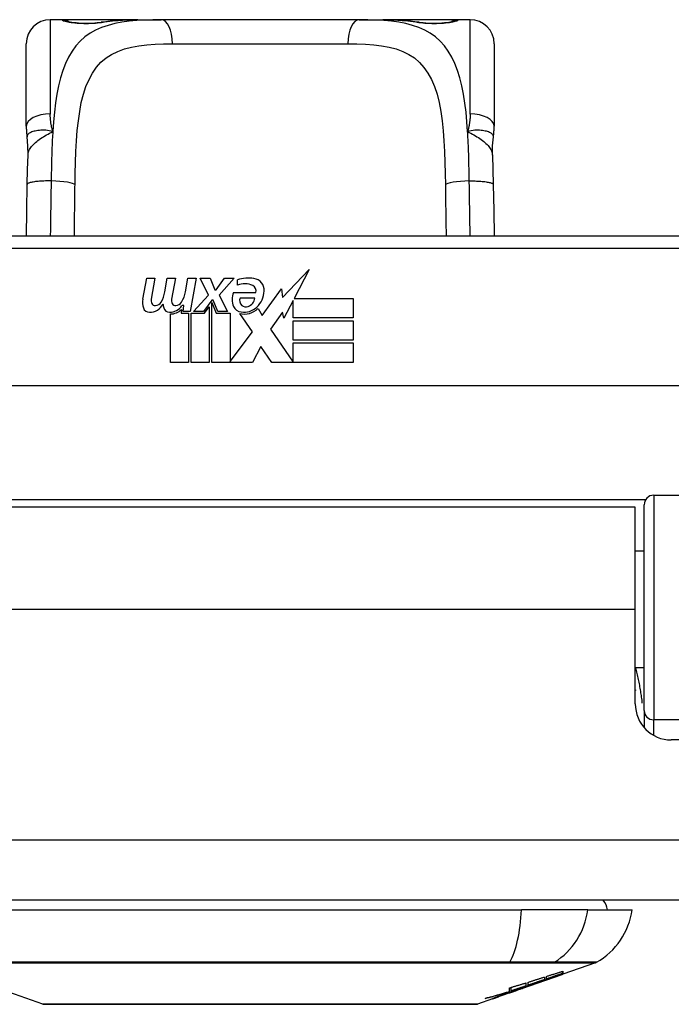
# Model space of a CAD drawing. Header units: inches. Extents: x 12 to 399, y 35 to 190.
# Tile 38 of 256: x 91.32 to 92.39, y 35.42 to 37.04. Entities that reach past the tile are written whole.
import ezdxf

# ---------------------------------------------------------------- set-up
doc = ezdxf.new("R2010")
doc.units = ezdxf.units.IN
doc.header["$MEASUREMENT"] = 0
doc.layers.add('Visible Edges(ANSI)', color=7, linetype='Continuous', lineweight=25)
doc.layers.add('Visible Tangent Edges(ANSI)', color=7, linetype='Continuous', lineweight=25)

msp = doc.modelspace()

# ---------------------------------------------------------------- linework, layer by layer
at = {"layer": 'Visible Edges(ANSI)'}
for p, q in [((91.3865, 37.0355), (91.3668, 37.0355)), ((91.5103, 37.0355), (91.3865, 37.0355)), ((91.5103, 37.0355), (91.5487, 37.0355)), ((91.8739, 37.0355), (91.5487, 37.0355)), ((91.8739, 37.0355), (91.9123, 37.0355)), ((92.0361, 37.0355), (91.9123, 37.0355)), ((92.0558, 37.0355), (92.0361, 37.0355)), ((91.3275, 36.8607), (91.3275, 36.9961)), ((92.0952, 36.9961), (92.0952, 36.8607)), ((92.4593, 36.6801), (90.9633, 36.6801)), ((91.748, 36.5796), (91.7919, 36.6258)), ((91.7919, 36.6258), (91.767, 36.5781)), ((91.5187, 36.5771), (91.5253, 36.6114)), ((91.5253, 36.6114), (91.5385, 36.6114)), ((91.5385, 36.6114), (91.5324, 36.5769)), ((91.555, 36.5889), (91.5589, 36.6114)), ((91.5589, 36.6114), (91.5721, 36.6114)), ((91.5721, 36.6114), (91.566, 36.5769)), ((91.5889, 36.5889), (91.5928, 36.6114)), ((91.5928, 36.6114), (91.606, 36.6114)), ((91.606, 36.6114), (91.5964, 36.5568)), ((91.6129, 36.6114), (91.6291, 36.6114)), ((91.6264, 36.5833), (91.6129, 36.6114)), ((91.6291, 36.6114), (91.6366, 36.5919)), ((91.639, 36.5919), (91.6525, 36.6114)), ((91.6687, 36.6114), (91.6441, 36.5835)), ((91.6525, 36.6114), (91.6687, 36.6114)), ((91.6741, 36.5997), (91.6741, 36.6087)), ((91.6021, 36.5568), (91.6264, 36.5833)), ((91.6366, 36.5919), (91.639, 36.5919)), ((91.6441, 36.5835), (91.6579, 36.5568)), ((91.6675, 36.5877), (91.7041, 36.5877)), ((91.7146, 36.5498), (91.746, 36.5938)), ((91.746, 36.5938), (91.748, 36.5796)), ((91.5859, 36.5664), (91.583, 36.5664)), ((91.585, 36.5568), (91.5859, 36.5664)), ((91.6318, 36.5752), (91.6185, 36.5568)), ((91.6201, 36.554), (91.6276, 36.5643)), ((91.6276, 36.5643), (91.6276, 36.4731)), ((91.6339, 36.5752), (91.6318, 36.5752)), ((91.6318, 36.5716), (91.6393, 36.554)), ((91.6318, 36.4731), (91.6318, 36.5716)), ((91.6417, 36.5568), (91.6339, 36.5752)), ((91.7026, 36.5787), (91.6786, 36.5787)), ((91.7653, 36.5748), (91.75, 36.5454)), ((91.7653, 36.546), (91.7653, 36.5748)), ((91.767, 36.5781), (91.864, 36.5781)), ((91.864, 36.5781), (91.864, 36.546)), ((91.564, 36.4731), (91.564, 36.5526)), ((91.582, 36.5601), (91.5814, 36.554)), ((91.5814, 36.554), (91.5937, 36.554)), ((91.5964, 36.5568), (91.585, 36.5568)), ((91.5937, 36.554), (91.5937, 36.4731)), ((91.5979, 36.554), (91.6201, 36.554)), ((91.5979, 36.4731), (91.5979, 36.554)), ((91.6185, 36.5568), (91.6021, 36.5568)), ((91.6393, 36.554), (91.6618, 36.554)), ((91.6579, 36.5568), (91.6417, 36.5568)), ((91.6618, 36.554), (91.6618, 36.4744)), ((91.6984, 36.5234), (91.6777, 36.5532)), ((91.7077, 36.5613), (91.7146, 36.5498)), ((91.7481, 36.5555), (91.7284, 36.5274)), ((91.75, 36.5454), (91.7481, 36.5555)), ((91.864, 36.546), (91.7653, 36.546)), ((91.7653, 36.5415), (91.864, 36.5415)), ((91.7653, 36.5094), (91.7653, 36.5415)), ((91.864, 36.5415), (91.864, 36.5094)), ((91.6618, 36.4744), (91.6984, 36.5234)), ((91.7284, 36.5274), (91.7653, 36.4737)), ((91.864, 36.5094), (91.7653, 36.5094)), ((91.7653, 36.5052), (91.864, 36.5052)), ((91.7653, 36.4737), (91.7653, 36.5052)), ((91.864, 36.5052), (91.864, 36.4731)), ((91.7126, 36.4992), (91.6987, 36.4731)), ((91.7302, 36.4731), (91.7126, 36.4992)), ((91.5937, 36.4731), (91.564, 36.4731)), ((91.6276, 36.4731), (91.5979, 36.4731)), ((91.6987, 36.4731), (91.6318, 36.4731)), ((91.864, 36.4731), (91.7302, 36.4731)), ((92.8682, 36.4344), (90.5544, 36.4344)), ((92.357, 36.2551), (92.9466, 36.2551)), ((92.3268, 36.2356), (91.0958, 36.2356)), ((92.3268, 36.0676), (92.3268, 36.2356)), ((92.3412, 35.9017), (92.3412, 36.2394)), ((92.3412, 36.1631), (92.3268, 36.1631)), ((92.3268, 35.9126), (92.3268, 36.0676)), ((92.3412, 35.9721), (92.3268, 35.9721)), ((92.3412, 35.9017), (92.3412, 35.874)), ((92.9333, 35.8536), (92.3859, 35.8536)), ((95.8623, 35.5906), (54.2573, 35.5906)), ((91.2826, 35.5748), (92.14, 35.5748)), ((92.2488, 35.5748), (92.14, 35.5748)), ((92.2488, 35.5748), (92.3216, 35.5748)), ((92.2617, 35.4879), (92.2078, 35.4691)), ((92.1404, 35.4455), (92.2068, 35.4687)), ((92.1811, 35.4613), (92.1811, 35.4655)), ((92.2078, 35.4692), (92.2068, 35.4688)), ((92.2068, 35.4687), (92.2068, 35.4689)), ((92.2073, 35.4703), (92.2073, 35.4739)), ((92.2078, 35.4741), (92.2078, 35.4697)), ((92.2078, 35.4693), (92.2078, 35.4691)), ((92.1476, 35.4494), (92.1392, 35.4465)), ((92.1471, 35.4548), (92.1471, 35.4498)), ((92.1508, 35.4511), (92.1508, 35.456)), ((92.1659, 35.4547), (92.1659, 35.4552)), ((92.1776, 35.4644), (92.1776, 35.4601)), ((92.1861, 35.4619), (92.1861, 35.4626)), ((91.3545, 35.4202), (91.2763, 35.4476)), ((92.1404, 35.4455), (92.0991, 35.431)), ((92.1123, 35.4361), (92.1123, 35.4364)), ((92.1123, 35.4357), (92.1123, 35.4361)), ((92.1191, 35.4397), (92.1191, 35.4405)), ((92.1198, 35.4387), (92.1198, 35.4389)), ((92.1198, 35.4387), (92.1198, 35.4383)), ((92.1203, 35.4409), (92.1203, 35.4466)), ((92.1231, 35.4417), (92.1231, 35.4475)), ((92.1318, 35.4426), (92.1318, 35.4429)), ((92.1388, 35.445), (92.1388, 35.4451)), ((92.1392, 35.4465), (92.1392, 35.4468)), ((92.1418, 35.4461), (92.1418, 35.4465)), ((92.1439, 35.4473), (92.1439, 35.448)), ((92.0926, 35.4287), (92.0681, 35.4202)), ((92.0926, 35.4287), (92.0926, 35.4288)), ((92.1023, 35.4322), (92.0948, 35.4296)), ((92.0948, 35.4296), (92.0948, 35.4301)), ((92.1004, 35.4316), (92.1004, 35.4322))]:
    msp.add_line(p, q, dxfattribs=at)
at = {"layer": 'Visible Edges(ANSI)', "flags": 128}
for points in [[(91.3944, 37.0329), (91.3951, 37.0328), (91.3967, 37.0324), (91.402, 37.0314), (91.4091, 37.0306), (91.4175, 37.0299), (91.4266, 37.0298), (91.4355, 37.03), (91.4438, 37.0307), (91.4506, 37.0316)], [(91.4506, 37.0316), (91.4649, 37.0334), (91.4796, 37.0346), (91.4948, 37.0353), (91.5103, 37.0355)], [(91.9123, 37.0355), (91.9278, 37.0353), (91.943, 37.0346), (91.9577, 37.0334), (91.972, 37.0316)], [(91.972, 37.0316), (91.9789, 37.0307), (91.9872, 37.03), (91.9961, 37.0298), (92.0051, 37.0299), (92.0135, 37.0306), (92.0207, 37.0314), (92.0259, 37.0324), (92.0275, 37.0328), (92.0282, 37.0329)], [(91.3275, 36.8607), (91.3275, 36.86), (91.3275, 36.8593), (91.3275, 36.8586), (91.3275, 36.8579), (91.3275, 36.8572), (91.3275, 36.8565), (91.3276, 36.8557), (91.3276, 36.855), (91.3276, 36.8543), (91.3277, 36.8536), (91.3277, 36.8529), (91.3278, 36.8522), (91.3278, 36.8514), (91.3279, 36.8507), (91.3279, 36.85), (91.328, 36.8493), (91.3281, 36.8486), (91.3282, 36.8478), (91.3282, 36.8471), (91.3283, 36.8464), (91.3284, 36.8457), (91.3285, 36.845), (91.3286, 36.8442), (91.3287, 36.8435)], [(92.0939, 36.8435), (92.094, 36.8442), (92.0941, 36.845), (92.0942, 36.8457), (92.0943, 36.8464), (92.0944, 36.8471), (92.0945, 36.8478), (92.0946, 36.8486), (92.0946, 36.8493), (92.0947, 36.85), (92.0948, 36.8507), (92.0948, 36.8514), (92.0949, 36.8522), (92.0949, 36.8529), (92.095, 36.8536), (92.095, 36.8543), (92.095, 36.855), (92.0951, 36.8557), (92.0951, 36.8565), (92.0951, 36.8572), (92.0951, 36.8579), (92.0952, 36.8586), (92.0952, 36.8593), (92.0952, 36.86), (92.0952, 36.8607)], [(91.3303, 36.8132), (91.3302, 36.8284), (91.3287, 36.8435)], [(92.0924, 36.8132), (92.0924, 36.8284), (92.0939, 36.8435)], [(91.3289, 36.7651), (91.3294, 36.7894), (91.3303, 36.8132)], [(92.0924, 36.8132), (92.0932, 36.7894), (92.0937, 36.7651)], [(91.3276, 36.6801), (91.3282, 36.7223), (91.3289, 36.7651)], [(92.0937, 36.7651), (92.0944, 36.7223), (92.095, 36.6801)], [(92.3268, 35.9359), (92.3268, 35.9358), (92.3269, 35.9358), (92.3269, 35.9357), (92.3269, 35.9357), (92.3269, 35.9356), (92.3269, 35.9355), (92.327, 35.9355), (92.327, 35.9354), (92.327, 35.9354), (92.327, 35.9353), (92.3271, 35.9353), (92.3271, 35.9352), (92.3271, 35.9352), (92.3271, 35.9351), (92.3271, 35.9351), (92.3272, 35.935), (92.3272, 35.9349), (92.3272, 35.9349), (92.3272, 35.9348), (92.3273, 35.9348), (92.3273, 35.9347), (92.3273, 35.9347), (92.3273, 35.9346), (92.3273, 35.9346)], [(92.1626, 35.454), (92.1643, 35.4546), (92.1661, 35.4553), (92.1678, 35.4559), (92.1696, 35.4566), (92.1714, 35.4572), (92.1731, 35.4579), (92.1749, 35.4585), (92.1767, 35.4592), (92.1786, 35.4598), (92.1804, 35.4605), (92.1822, 35.4612), (92.1841, 35.4618), (92.186, 35.4625), (92.1878, 35.4632), (92.1897, 35.4639), (92.1916, 35.4646), (92.1935, 35.4653), (92.1955, 35.466), (92.1974, 35.4667), (92.1994, 35.4674), (92.2013, 35.4681), (92.2033, 35.4688), (92.2053, 35.4696), (92.2073, 35.4703)], [(92.2068, 35.4687), (92.2051, 35.4681), (92.2034, 35.4675), (92.2018, 35.467), (92.2001, 35.4664), (92.1984, 35.4658), (92.1967, 35.4652), (92.195, 35.4646), (92.1933, 35.464), (92.1916, 35.4634), (92.1899, 35.4628), (92.1882, 35.4622), (92.1865, 35.4617), (92.1848, 35.4611), (92.183, 35.4605), (92.1813, 35.4599), (92.1796, 35.4593), (92.1779, 35.4587), (92.1762, 35.4581), (92.1745, 35.4575), (92.1728, 35.457), (92.1711, 35.4564), (92.1694, 35.4558), (92.1677, 35.4552), (92.1659, 35.4547)], [(92.1811, 35.4655), (92.1822, 35.4659), (92.1833, 35.4662), (92.1844, 35.4666), (92.1855, 35.4669), (92.1866, 35.4673), (92.1878, 35.4677), (92.1889, 35.468), (92.19, 35.4684), (92.1911, 35.4687), (92.1922, 35.4691), (92.1933, 35.4694), (92.1945, 35.4698), (92.1956, 35.4702), (92.1967, 35.4705), (92.1978, 35.4709), (92.1989, 35.4712), (92.2, 35.4716), (92.2011, 35.472), (92.2023, 35.4723), (92.2034, 35.4727), (92.2045, 35.473), (92.2056, 35.4734), (92.2067, 35.4737), (92.2078, 35.4741)], [(92.2073, 35.4703), (92.2062, 35.4699), (92.2051, 35.4696), (92.204, 35.4692), (92.2029, 35.4688), (92.2019, 35.4684), (92.2008, 35.4681), (92.1997, 35.4677), (92.1986, 35.4673), (92.1975, 35.4669), (92.1964, 35.4666), (92.1953, 35.4662), (92.1942, 35.4658), (92.1931, 35.4654), (92.192, 35.4651), (92.1909, 35.4647), (92.1898, 35.4643), (92.1887, 35.4639), (92.1876, 35.4636), (92.1865, 35.4632), (92.1854, 35.4628), (92.1844, 35.4625), (92.1833, 35.4621), (92.1822, 35.4617), (92.1811, 35.4613)], [(92.2078, 35.4697), (92.207, 35.4694), (92.2061, 35.4691), (92.2052, 35.4688), (92.2043, 35.4684), (92.2035, 35.4681), (92.2026, 35.4678), (92.2017, 35.4675), (92.2008, 35.4672), (92.1999, 35.4668), (92.199, 35.4665), (92.1981, 35.4662), (92.1971, 35.4658), (92.1962, 35.4655), (92.1953, 35.4652), (92.1944, 35.4648), (92.1935, 35.4645), (92.1925, 35.4642), (92.1916, 35.4638), (92.1907, 35.4635), (92.1898, 35.4632), (92.1888, 35.4628), (92.1879, 35.4625), (92.187, 35.4622), (92.1861, 35.4619)], [(92.1861, 35.4619), (92.187, 35.4622), (92.1879, 35.4625), (92.1888, 35.4628), (92.1897, 35.4631), (92.1906, 35.4634), (92.1915, 35.4637), (92.1924, 35.464), (92.1933, 35.4643), (92.1942, 35.4646), (92.1951, 35.4649), (92.196, 35.4652), (92.197, 35.4655), (92.1979, 35.4659), (92.1988, 35.4662), (92.1997, 35.4665), (92.2006, 35.4668), (92.2015, 35.4671), (92.2024, 35.4674), (92.2033, 35.4677), (92.2042, 35.468), (92.2051, 35.4683), (92.206, 35.4686), (92.2069, 35.469), (92.2078, 35.4693)], [(92.1203, 35.4466), (92.1214, 35.447), (92.1226, 35.4473), (92.1237, 35.4476), (92.1248, 35.448), (92.1259, 35.4483), (92.127, 35.4487), (92.1281, 35.449), (92.1292, 35.4493), (92.1304, 35.4497), (92.1315, 35.45), (92.1326, 35.4504), (92.1337, 35.4507), (92.1348, 35.451), (92.1359, 35.4514), (92.1371, 35.4517), (92.1382, 35.4521), (92.1393, 35.4524), (92.1404, 35.4528), (92.1415, 35.4531), (92.1426, 35.4535), (92.1437, 35.4538), (92.1449, 35.4541), (92.146, 35.4545), (92.1471, 35.4548)], [(92.1471, 35.4498), (92.1461, 35.4495), (92.1451, 35.4491), (92.1441, 35.4488), (92.1431, 35.4485), (92.1421, 35.4481), (92.1411, 35.4478), (92.1401, 35.4475), (92.1391, 35.4471), (92.1381, 35.4468), (92.1371, 35.4464), (92.1361, 35.4461), (92.1351, 35.4458), (92.1341, 35.4454), (92.1331, 35.4451), (92.1321, 35.4448), (92.1311, 35.4444), (92.1301, 35.4441), (92.1291, 35.4438), (92.1281, 35.4434), (92.1271, 35.4431), (92.1261, 35.4427), (92.1251, 35.4424), (92.1241, 35.4421), (92.1231, 35.4417)], [(92.1231, 35.4417), (92.1241, 35.4421), (92.1251, 35.4424), (92.1261, 35.4427), (92.1272, 35.443), (92.1282, 35.4433), (92.1292, 35.4436), (92.1302, 35.444), (92.1313, 35.4443), (92.1323, 35.4446), (92.1333, 35.4449), (92.1343, 35.4452), (92.1353, 35.4456), (92.1364, 35.4459), (92.1374, 35.4462), (92.1384, 35.4465), (92.1394, 35.4468), (92.1404, 35.4472), (92.1415, 35.4475), (92.1425, 35.4478), (92.1435, 35.4481), (92.1445, 35.4485), (92.1455, 35.4488), (92.1466, 35.4491), (92.1476, 35.4494)], [(92.1392, 35.4465), (92.1402, 35.4468), (92.1411, 35.4471), (92.1421, 35.4474), (92.1431, 35.4478), (92.1441, 35.4481), (92.145, 35.4484), (92.146, 35.4487), (92.147, 35.449), (92.148, 35.4493), (92.149, 35.4496), (92.1499, 35.4499), (92.1509, 35.4502), (92.1519, 35.4505), (92.1529, 35.4509), (92.1538, 35.4512), (92.1548, 35.4515), (92.1558, 35.4518), (92.1567, 35.4521), (92.1577, 35.4524), (92.1587, 35.4527), (92.1597, 35.4531), (92.1606, 35.4534), (92.1616, 35.4537), (92.1626, 35.454)], [(92.1659, 35.4547), (92.1649, 35.4543), (92.1639, 35.4539), (92.1629, 35.4536), (92.1619, 35.4532), (92.1608, 35.4528), (92.1598, 35.4524), (92.1588, 35.4521), (92.1577, 35.4517), (92.1567, 35.4513), (92.1557, 35.451), (92.1546, 35.4506), (92.1536, 35.4502), (92.1525, 35.4498), (92.1515, 35.4495), (92.1504, 35.4491), (92.1494, 35.4487), (92.1484, 35.4484), (92.1473, 35.448), (92.1463, 35.4476), (92.1452, 35.4472), (92.1442, 35.4469), (92.1432, 35.4465), (92.1421, 35.4461), (92.1411, 35.4458)], [(92.1508, 35.456), (92.1519, 35.4563), (92.1531, 35.4567), (92.1542, 35.457), (92.1553, 35.4574), (92.1564, 35.4577), (92.1575, 35.4581), (92.1586, 35.4584), (92.1597, 35.4588), (92.1609, 35.4591), (92.162, 35.4595), (92.1631, 35.4598), (92.1642, 35.4602), (92.1653, 35.4605), (92.1664, 35.4609), (92.1676, 35.4612), (92.1687, 35.4616), (92.1698, 35.4619), (92.1709, 35.4623), (92.172, 35.4626), (92.1731, 35.463), (92.1742, 35.4633), (92.1753, 35.4637), (92.1765, 35.4641), (92.1776, 35.4644)], [(92.1776, 35.4601), (92.1765, 35.4598), (92.1753, 35.4594), (92.1742, 35.459), (92.1731, 35.4586), (92.172, 35.4583), (92.1709, 35.4579), (92.1698, 35.4575), (92.1687, 35.4571), (92.1676, 35.4567), (92.1664, 35.4564), (92.1653, 35.456), (92.1642, 35.4556), (92.1631, 35.4552), (92.162, 35.4549), (92.1609, 35.4545), (92.1597, 35.4541), (92.1586, 35.4537), (92.1575, 35.4533), (92.1564, 35.453), (92.1553, 35.4526), (92.1542, 35.4522), (92.1531, 35.4518), (92.1519, 35.4515), (92.1508, 35.4511)], [(92.0806, 35.4293), (92.0822, 35.4297), (92.0839, 35.4302), (92.0856, 35.4307), (92.0872, 35.4311), (92.0889, 35.4316), (92.0905, 35.4321), (92.0922, 35.4326), (92.0939, 35.433), (92.0955, 35.4335), (92.0972, 35.434), (92.0989, 35.4345), (92.1005, 35.435), (92.1022, 35.4354), (92.1038, 35.4359), (92.1055, 35.4364), (92.1071, 35.4369), (92.1088, 35.4374), (92.1105, 35.4379), (92.1121, 35.4384), (92.1137, 35.4389), (92.1154, 35.4394), (92.117, 35.4399), (92.1187, 35.4404), (92.1203, 35.4409)], [(92.1191, 35.4397), (92.1175, 35.4392), (92.1159, 35.4388), (92.1143, 35.4383), (92.1127, 35.4378), (92.1111, 35.4374), (92.1095, 35.4369), (92.1079, 35.4365), (92.1063, 35.436), (92.1047, 35.4356), (92.1031, 35.4351), (92.1015, 35.4347), (92.0999, 35.4342), (92.0983, 35.4338), (92.0967, 35.4334), (92.0951, 35.433), (92.0935, 35.4325), (92.0919, 35.4321), (92.0902, 35.4317), (92.0886, 35.4313), (92.087, 35.4309), (92.0854, 35.4305), (92.0838, 35.4301), (92.0822, 35.4297), (92.0806, 35.4293)], [(92.0931, 35.4293), (92.0933, 35.4294), (92.0935, 35.4296), (92.0938, 35.4297), (92.0942, 35.4298), (92.0946, 35.43), (92.0951, 35.4302), (92.0957, 35.4304), (92.0963, 35.4307), (92.0969, 35.4309), (92.0976, 35.4312), (92.0984, 35.4315), (92.0991, 35.4317), (92.0999, 35.432), (92.1008, 35.4324), (92.1017, 35.4327), (92.1026, 35.433), (92.1035, 35.4333), (92.1044, 35.4337), (92.1054, 35.434), (92.1064, 35.4343), (92.1073, 35.4347), (92.1083, 35.435), (92.1093, 35.4354), (92.1103, 35.4357)], [(92.1123, 35.4361), (92.1119, 35.4359), (92.1114, 35.4358), (92.1109, 35.4356), (92.1105, 35.4355), (92.11, 35.4353), (92.1096, 35.4351), (92.1091, 35.435), (92.1086, 35.4348), (92.1082, 35.4346), (92.1077, 35.4345), (92.1073, 35.4343), (92.1068, 35.4342), (92.1064, 35.434), (92.106, 35.4339), (92.1056, 35.4337), (92.1052, 35.4336), (92.1049, 35.4335), (92.1045, 35.4333), (92.1042, 35.4332), (92.1039, 35.4331), (92.1036, 35.433), (92.1033, 35.4329), (92.103, 35.4328), (92.1028, 35.4327)], [(92.1439, 35.4473), (92.1424, 35.4468), (92.1409, 35.4463), (92.1394, 35.4458), (92.1379, 35.4453), (92.1364, 35.4448), (92.1348, 35.4443), (92.1333, 35.4438), (92.1318, 35.4433), (92.1303, 35.4428), (92.1287, 35.4423), (92.1272, 35.4418), (92.1257, 35.4413), (92.1241, 35.4409), (92.1226, 35.4404), (92.1211, 35.4399), (92.1195, 35.4394), (92.118, 35.4389), (92.1165, 35.4384), (92.1149, 35.438), (92.1134, 35.4375), (92.1118, 35.437), (92.1103, 35.4365), (92.1088, 35.4361), (92.1072, 35.4356)], [(92.1072, 35.4356), (92.1077, 35.4358), (92.1082, 35.4359), (92.1087, 35.4361), (92.1092, 35.4363), (92.1097, 35.4365), (92.1102, 35.4366), (92.1107, 35.4368), (92.1112, 35.437), (92.1117, 35.4371), (92.1122, 35.4373), (92.1127, 35.4375), (92.1132, 35.4376), (92.1137, 35.4378), (92.1141, 35.438), (92.1146, 35.4382), (92.1151, 35.4383), (92.1156, 35.4385), (92.1161, 35.4387), (92.1166, 35.4388), (92.1171, 35.439), (92.1176, 35.4392), (92.1181, 35.4393), (92.1186, 35.4395), (92.1191, 35.4397)], [(92.1103, 35.4357), (92.1113, 35.4361), (92.1123, 35.4364), (92.1133, 35.4367), (92.1143, 35.4371), (92.1153, 35.4374), (92.1163, 35.4378), (92.1173, 35.4381), (92.1183, 35.4384), (92.1192, 35.4387), (92.1202, 35.4391), (92.1211, 35.4394), (92.1221, 35.4397), (92.123, 35.44), (92.1239, 35.4403), (92.1248, 35.4406), (92.1257, 35.4409), (92.1266, 35.4412), (92.1274, 35.4415), (92.1282, 35.4417), (92.1291, 35.442), (92.1299, 35.4423), (92.1306, 35.4425), (92.1314, 35.4428), (92.1321, 35.443)], [(92.1313, 35.4423), (92.1306, 35.442), (92.1298, 35.4418), (92.129, 35.4415), (92.1282, 35.4412), (92.1275, 35.441), (92.1267, 35.4407), (92.1259, 35.4404), (92.1251, 35.4401), (92.1243, 35.4398), (92.1234, 35.4396), (92.1226, 35.4393), (92.1218, 35.439), (92.121, 35.4387), (92.1202, 35.4384), (92.1194, 35.4381), (92.1186, 35.4378), (92.1178, 35.4376), (92.117, 35.4373), (92.1162, 35.437), (92.1154, 35.4367), (92.1146, 35.4365), (92.1138, 35.4362), (92.1131, 35.4359), (92.1123, 35.4357)], [(92.1313, 35.4425), (92.1311, 35.4424), (92.1308, 35.4423), (92.1305, 35.4422), (92.1302, 35.4421), (92.1299, 35.442), (92.1295, 35.4419), (92.1291, 35.4418), (92.1287, 35.4416), (92.1282, 35.4415), (92.1278, 35.4414), (92.1273, 35.4412), (92.1268, 35.441), (92.1263, 35.4409), (92.1258, 35.4407), (92.1252, 35.4405), (92.1247, 35.4403), (92.1241, 35.4401), (92.1235, 35.4399), (92.1229, 35.4397), (92.1223, 35.4395), (92.1217, 35.4393), (92.1211, 35.4391), (92.1205, 35.4389), (92.1198, 35.4387)], [(92.1198, 35.4383), (92.1202, 35.4385), (92.1207, 35.4386), (92.1211, 35.4388), (92.1215, 35.4389), (92.122, 35.4391), (92.1224, 35.4392), (92.1229, 35.4394), (92.1233, 35.4396), (92.1238, 35.4397), (92.1243, 35.4399), (92.1247, 35.44), (92.1252, 35.4402), (92.1256, 35.4404), (92.126, 35.4405), (92.1265, 35.4407), (92.1269, 35.4408), (92.1273, 35.441), (92.1277, 35.4411), (92.1281, 35.4412), (92.1285, 35.4414), (92.1288, 35.4415), (92.1292, 35.4416), (92.1295, 35.4417), (92.1298, 35.4419)], [(92.1298, 35.4419), (92.1301, 35.4419), (92.1303, 35.442), (92.1305, 35.4421), (92.1307, 35.4422), (92.1309, 35.4422), (92.131, 35.4423), (92.1312, 35.4424), (92.1313, 35.4424), (92.1314, 35.4425), (92.1315, 35.4425), (92.1316, 35.4425), (92.1317, 35.4426), (92.1318, 35.4426), (92.1318, 35.4426), (92.1318, 35.4426), (92.1318, 35.4426), (92.1318, 35.4426), (92.1318, 35.4426), (92.1318, 35.4426), (92.1317, 35.4426), (92.1316, 35.4426), (92.1315, 35.4426), (92.1314, 35.4425), (92.1313, 35.4425)], [(92.1388, 35.445), (92.1388, 35.445), (92.1387, 35.4449), (92.1386, 35.4449), (92.1384, 35.4448), (92.1383, 35.4448), (92.1381, 35.4447), (92.1379, 35.4446), (92.1376, 35.4445), (92.1374, 35.4445), (92.1371, 35.4443), (92.1368, 35.4442), (92.1365, 35.4441), (92.1361, 35.444), (92.1358, 35.4439), (92.1354, 35.4437), (92.135, 35.4436), (92.1346, 35.4435), (92.1341, 35.4433), (92.1337, 35.4432), (92.1333, 35.443), (92.1328, 35.4428), (92.1323, 35.4427), (92.1318, 35.4425), (92.1313, 35.4423)], [(92.1321, 35.443), (92.1328, 35.4432), (92.1334, 35.4434), (92.134, 35.4436), (92.1346, 35.4438), (92.1351, 35.444), (92.1356, 35.4441), (92.1361, 35.4443), (92.1366, 35.4444), (92.137, 35.4445), (92.1374, 35.4447), (92.1377, 35.4448), (92.138, 35.4449), (92.1383, 35.4449), (92.1385, 35.445), (92.1387, 35.4451), (92.1389, 35.4451), (92.139, 35.4451), (92.1391, 35.4452), (92.1392, 35.4452), (92.1392, 35.4452), (92.1391, 35.4451), (92.1391, 35.4451), (92.139, 35.4451), (92.1388, 35.445)], [(92.1343, 35.4438), (92.1347, 35.4439), (92.1351, 35.4441), (92.1355, 35.4442), (92.1359, 35.4444), (92.1363, 35.4445), (92.1368, 35.4447), (92.1372, 35.4448), (92.1376, 35.445), (92.138, 35.4451), (92.1384, 35.4452), (92.1388, 35.4454), (92.1392, 35.4455), (92.1396, 35.4457), (92.14, 35.4458), (92.1404, 35.446), (92.1408, 35.4461), (92.1412, 35.4463), (92.1416, 35.4464), (92.142, 35.4466), (92.1424, 35.4467), (92.1428, 35.4468), (92.1432, 35.447), (92.1436, 35.4471), (92.1439, 35.4473)], [(92.1411, 35.4458), (92.1413, 35.4459), (92.1415, 35.4459), (92.1416, 35.446), (92.1417, 35.446), (92.1418, 35.4461), (92.1418, 35.4461), (92.1417, 35.4461), (92.1416, 35.4461), (92.1415, 35.446), (92.1413, 35.446), (92.1411, 35.4459), (92.1408, 35.4458), (92.1405, 35.4457), (92.1401, 35.4456), (92.1397, 35.4455), (92.1393, 35.4454), (92.1388, 35.4452), (92.1382, 35.445), (92.1377, 35.4449), (92.1371, 35.4447), (92.1364, 35.4445), (92.1358, 35.4443), (92.1351, 35.444), (92.1343, 35.4438)], [(91.3561, 35.4199), (91.3565, 35.4199), (91.3578, 35.4199), (91.36, 35.4199), (91.3629, 35.4199), (91.3667, 35.4199), (91.3714, 35.4199), (91.3769, 35.4199), (91.3832, 35.4198), (91.3902, 35.4198), (91.3981, 35.4198), (91.4067, 35.4198), (91.4159, 35.4198), (91.4259, 35.4198), (91.4366, 35.4197), (91.448, 35.4197), (91.46, 35.4197), (91.4725, 35.4197), (91.4857, 35.4197), (91.4994, 35.4198), (91.5136, 35.4198), (91.5283, 35.4198), (91.5434, 35.4198), (91.559, 35.4198), (91.575, 35.4198), (91.5914, 35.4199), (91.608, 35.4199), (91.6248, 35.4199), (91.6419, 35.4199), (91.659, 35.4199), (91.6763, 35.4199), (91.6937, 35.4199), (91.7112, 35.4199), (91.7287, 35.4199), (91.7461, 35.4199), (91.7635, 35.4199), (91.7807, 35.4199), (91.7976, 35.4199), (91.8144, 35.4199), (91.831, 35.4199), (91.8473, 35.4198), (91.8634, 35.4198), (91.879, 35.4198), (91.8942, 35.4198), (91.9089, 35.4198), (91.9232, 35.4198), (91.9369, 35.4197), (91.95, 35.4197), (91.9626, 35.4197), (91.9746, 35.4197), (91.986, 35.4197), (91.9966, 35.4198), (92.0066, 35.4198), (92.0159, 35.4198), (92.0245, 35.4198), (92.0324, 35.4198), (92.0395, 35.4198), (92.0458, 35.4199), (92.0513, 35.4199), (92.0559, 35.4199), (92.0597, 35.4199), (92.0627, 35.4199), (92.0648, 35.4199), (92.0661, 35.4199), (92.0665, 35.4199)], [(92.0948, 35.4296), (92.0946, 35.4295), (92.0943, 35.4294), (92.0941, 35.4293), (92.0938, 35.4293), (92.0936, 35.4292), (92.0934, 35.4291), (92.0933, 35.4291), (92.0931, 35.4291), (92.093, 35.429), (92.0929, 35.429), (92.0928, 35.429), (92.0927, 35.429), (92.0926, 35.429), (92.0926, 35.429), (92.0925, 35.429), (92.0925, 35.429), (92.0925, 35.429), (92.0926, 35.429), (92.0926, 35.4291), (92.0927, 35.4291), (92.0927, 35.4292), (92.0928, 35.4292), (92.0929, 35.4293), (92.0931, 35.4293)], [(92.0926, 35.4288), (92.0928, 35.4289), (92.0931, 35.4289), (92.0934, 35.429), (92.0937, 35.4291), (92.0939, 35.4292), (92.0942, 35.4293), (92.0945, 35.4294), (92.0947, 35.4295), (92.095, 35.4296), (92.0953, 35.4297), (92.0956, 35.4298), (92.0958, 35.4299), (92.0961, 35.43), (92.0964, 35.4301), (92.0966, 35.4302), (92.0969, 35.4303), (92.0972, 35.4304), (92.0975, 35.4305), (92.0977, 35.4306), (92.098, 35.4306), (92.0983, 35.4307), (92.0986, 35.4308), (92.0988, 35.4309), (92.0991, 35.431)], [(92.1028, 35.4327), (92.1025, 35.4325), (92.1021, 35.4324), (92.1018, 35.4323), (92.1015, 35.4322), (92.1013, 35.4321), (92.1011, 35.432), (92.1009, 35.4319), (92.1007, 35.4318), (92.1006, 35.4318), (92.1005, 35.4317), (92.1004, 35.4317), (92.1004, 35.4316), (92.1004, 35.4316), (92.1004, 35.4316), (92.1004, 35.4316), (92.1005, 35.4316), (92.1007, 35.4317), (92.1008, 35.4317), (92.101, 35.4318), (92.1012, 35.4318), (92.1014, 35.4319), (92.1017, 35.432), (92.102, 35.4321), (92.1023, 35.4322)]]:
    msp.add_lwpolyline(points, dxfattribs=at)
at = {"layer": 'Visible Edges(ANSI)'}
for centre, radius, start, end in [((91.3668, 36.9961), 0.0394, 90, 180), ((91.3865, 37.0158), 0.0197, 56.88, 90), ((92.0361, 37.0158), 0.0197, 90, 123.12), ((92.0558, 36.9961), 0.0394, 0, 90), ((91.6922, 36.5508), 0.0607, 81.5605, 107.3343), ((91.6859, 36.5714), 0.0307, 64.6784, 112.5609), ((91.6949, 36.5904), 0.0096, 343.5261, 64.6784), ((91.6982, 36.5913), 0.0197, 356.5646, 81.5605), ((91.509, 36.5963), 0.0465, 328.5584, 350.8257), ((91.5431, 36.597), 0.0465, 327.5992, 350), ((91.6933, 36.5763), 0.0282, 156.1555, 203.8445), ((91.6782, 36.5925), 0.0398, 314.1684, 356.5646), ((91.5469, 36.5716), 0.0288, 169, 198.4748), ((91.5297, 36.5799), 0.0246, 269.6788, 333.9508), ((91.5446, 36.5748), 0.0123, 169.9922, 203.5487), ((91.5388, 36.5723), 0.006, 203.5487, 276.1027), ((91.5381, 36.5788), 0.0126, 276.1027, 327.6083), ((91.5805, 36.5709), 0.0288, 183.6169, 196.9928), ((91.5627, 36.5793), 0.024, 269.4776, 327.4114), ((91.5781, 36.5748), 0.0123, 170, 203.5571), ((91.5724, 36.5723), 0.006, 203.5571, 276.03), ((91.5717, 36.5788), 0.0126, 276.03, 327.5992), ((91.6814, 36.5711), 0.0152, 203.8445, 265.0802), ((91.687, 36.5741), 0.00955, 151.4547, 231.1652), ((91.6879, 36.5752), 0.0109, 231.1652, 289.3797), ((91.6859, 36.5808), 0.0168, 289.3797, 352.9975), ((91.5296, 36.5658), 0.0105, 198.4748, 269.6788), ((91.5626, 36.5655), 0.0101, 196.9928, 269.4776), ((91.5645, 36.5766), 0.024, 268.7952, 316.5849), ((91.6851, 36.5854), 0.033, 257.079, 313.1785), ((91.6851, 36.5854), 0.0299, 260.4085, 314.1684), ((92.357, 36.2394), 0.0157, 90, 180), ((92.3859, 35.9126), 0.0591, 180, 270), ((92.2428, 35.567), 0.0394, 11.537, 36.8699), ((92.2046, 35.5911), 0.1181, 299.8169, 352.0587), ((92.2584, 35.4972), 0.00984, 289.29, 299.8169), ((91.3561, 35.4248), 0.00492, 250.71, 269.8269), ((92.0665, 35.4248), 0.00492, 270.1731, 289.29)]:
    msp.add_arc(centre, radius, start, end, dxfattribs=at)
at = {"layer": 'Visible Tangent Edges(ANSI)'}
for p, q in [((91.3668, 37.0355), (91.3668, 36.8807)), ((91.3865, 37.0348), (91.3865, 37.0355)), ((92.0361, 37.0355), (92.0361, 37.0348)), ((92.0558, 36.8807), (92.0558, 37.0355)), ((91.5673, 36.9961), (91.8553, 36.9961)), ((90.9633, 36.6604), (92.4593, 36.6604)), ((92.3435, 36.2474), (91.0792, 36.2474)), ((92.357, 36.2551), (92.357, 35.8865)), ((92.3268, 36.0676), (91.0958, 36.0676)), ((92.6641, 35.8865), (92.357, 35.8865)), ((92.357, 35.8611), (92.357, 35.8865)), ((54.2573, 35.6896), (95.8623, 35.6896)), ((92.1197, 35.4879), (92.1201, 35.4879)), ((92.1919, 35.4879), (92.192, 35.4879)), ((92.1313, 35.4425), (92.1313, 35.4427)), ((92.1313, 35.4423), (92.1313, 35.4424)), ((92.1028, 35.4327), (92.1028, 35.4331))]:
    msp.add_line(p, q, dxfattribs=at)
at = {"layer": 'Visible Tangent Edges(ANSI)', "flags": 128}
for points in [[(91.5487, 37.0355), (91.535, 37.0353), (91.5217, 37.0349), (91.5087, 37.0341), (91.4962, 37.0329), (91.4841, 37.0312), (91.4726, 37.029), (91.4616, 37.0261), (91.4511, 37.0226), (91.4413, 37.0183), (91.4322, 37.0132), (91.4237, 37.0072), (91.416, 37.0003), (91.409, 36.9924), (91.4026, 36.9837), (91.3969, 36.9741), (91.3919, 36.9636), (91.3875, 36.9522), (91.3836, 36.94), (91.3804, 36.927), (91.3777, 36.9132), (91.3754, 36.8988), (91.3736, 36.8837), (91.3721, 36.8681), (91.371, 36.8519)], [(91.3865, 37.0348), (91.3867, 37.0346), (91.3873, 37.0342), (91.3882, 37.0338), (91.3895, 37.0334), (91.3912, 37.033), (91.3932, 37.0325), (91.3955, 37.032), (91.398, 37.0316), (91.4009, 37.0311), (91.404, 37.0307), (91.4073, 37.0303), (91.4108, 37.03), (91.4145, 37.0297), (91.4182, 37.0295), (91.4221, 37.0294), (91.4259, 37.0294), (91.4298, 37.0294), (91.4336, 37.0295), (91.4373, 37.0298), (91.441, 37.03), (91.4445, 37.0303), (91.4478, 37.0307), (91.4509, 37.0311), (91.4537, 37.0316)], [(91.4537, 37.0316), (91.4559, 37.0319), (91.4581, 37.0323), (91.4602, 37.0326), (91.4625, 37.0329), (91.4647, 37.0331), (91.4669, 37.0334), (91.4692, 37.0336), (91.4715, 37.0339), (91.4738, 37.0341), (91.4761, 37.0343), (91.4785, 37.0344), (91.4808, 37.0346), (91.4832, 37.0348), (91.4856, 37.0349), (91.488, 37.035), (91.4904, 37.0351), (91.4929, 37.0352), (91.4953, 37.0353), (91.4978, 37.0353), (91.5003, 37.0354), (91.5028, 37.0354), (91.5053, 37.0354), (91.5078, 37.0355), (91.5103, 37.0355)], [(92.0517, 36.8519), (92.0505, 36.8681), (92.049, 36.8837), (92.0472, 36.8987), (92.045, 36.9132), (92.0423, 36.9269), (92.0391, 36.94), (92.0352, 36.9522), (92.0308, 36.9635), (92.0257, 36.974), (92.02, 36.9836), (92.0136, 36.9924), (92.0066, 37.0002), (91.9988, 37.0071), (91.9904, 37.0132), (91.9813, 37.0183), (91.9715, 37.0226), (91.9611, 37.0261), (91.9502, 37.029), (91.9386, 37.0313), (91.9266, 37.0329), (91.914, 37.0341), (91.901, 37.0349), (91.8877, 37.0353), (91.8739, 37.0355)], [(91.9123, 37.0355), (91.9148, 37.0355), (91.9174, 37.0354), (91.9199, 37.0354), (91.9224, 37.0354), (91.9249, 37.0353), (91.9273, 37.0353), (91.9298, 37.0352), (91.9322, 37.0351), (91.9346, 37.035), (91.937, 37.0349), (91.9394, 37.0348), (91.9418, 37.0346), (91.9442, 37.0344), (91.9465, 37.0343), (91.9488, 37.0341), (91.9511, 37.0339), (91.9534, 37.0336), (91.9557, 37.0334), (91.9579, 37.0331), (91.9602, 37.0329), (91.9624, 37.0326), (91.9646, 37.0323), (91.9668, 37.0319), (91.9689, 37.0316)], [(91.9689, 37.0316), (91.9718, 37.0311), (91.9749, 37.0307), (91.9782, 37.0303), (91.9817, 37.03), (91.9853, 37.0297), (91.9891, 37.0295), (91.9929, 37.0294), (91.9968, 37.0294), (92.0007, 37.0294), (92.0045, 37.0295), (92.0082, 37.0297), (92.0119, 37.03), (92.0154, 37.0303), (92.0187, 37.0307), (92.0218, 37.0311), (92.0247, 37.0316), (92.0272, 37.032), (92.0295, 37.0325), (92.0314, 37.033), (92.0331, 37.0334), (92.0344, 37.0338), (92.0353, 37.0342), (92.0359, 37.0346), (92.0361, 37.0348)], [(91.4075, 36.7645), (91.4078, 36.783), (91.4083, 36.8013), (91.409, 36.8193), (91.4099, 36.8367), (91.4112, 36.8535), (91.4129, 36.8696), (91.4151, 36.885), (91.4178, 36.8996), (91.4213, 36.9133), (91.4254, 36.9259), (91.4304, 36.9374), (91.4361, 36.9479), (91.4426, 36.9573), (91.45, 36.9656), (91.4583, 36.9727), (91.4675, 36.9786), (91.4776, 36.9835), (91.4884, 36.9874), (91.5, 36.9905), (91.5123, 36.9927), (91.5253, 36.9943), (91.5388, 36.9954), (91.5528, 36.9959), (91.5673, 36.9961)], [(91.8553, 36.9961), (91.8699, 36.9959), (91.8839, 36.9954), (91.8975, 36.9944), (91.9104, 36.9928), (91.9227, 36.9905), (91.9343, 36.9874), (91.9451, 36.9835), (91.9552, 36.9786), (91.9643, 36.9726), (91.9726, 36.9654), (91.98, 36.9572), (91.9866, 36.9478), (91.9924, 36.9373), (91.9973, 36.9257), (92.0015, 36.9131), (92.0049, 36.8994), (92.0076, 36.8848), (92.0098, 36.8693), (92.0115, 36.8532), (92.0128, 36.8364), (92.0137, 36.819), (92.0144, 36.8012), (92.0148, 36.783), (92.0151, 36.7645)], [(91.371, 36.8519), (91.3706, 36.8531), (91.3703, 36.8543), (91.37, 36.8555), (91.3697, 36.8567), (91.3694, 36.8579), (91.3691, 36.8591), (91.3689, 36.8603), (91.3686, 36.8616), (91.3684, 36.8628), (91.3682, 36.864), (91.368, 36.8652), (91.3678, 36.8664), (91.3677, 36.8676), (91.3675, 36.8688), (91.3674, 36.87), (91.3673, 36.8712), (91.3672, 36.8724), (91.3671, 36.8736), (91.367, 36.8748), (91.3669, 36.876), (91.3669, 36.8772), (91.3669, 36.8784), (91.3668, 36.8796), (91.3668, 36.8807)], [(92.0558, 36.8807), (92.0558, 36.8796), (92.0558, 36.8784), (92.0557, 36.8772), (92.0557, 36.876), (92.0556, 36.8748), (92.0556, 36.8736), (92.0555, 36.8724), (92.0554, 36.8712), (92.0552, 36.87), (92.0551, 36.8688), (92.055, 36.8676), (92.0548, 36.8664), (92.0546, 36.8652), (92.0544, 36.864), (92.0542, 36.8628), (92.054, 36.8616), (92.0538, 36.8603), (92.0535, 36.8591), (92.0532, 36.8579), (92.053, 36.8567), (92.0527, 36.8555), (92.0523, 36.8543), (92.052, 36.8531), (92.0517, 36.8519)], [(91.371, 36.8519), (91.368, 36.8527), (91.365, 36.8533), (91.3621, 36.8537), (91.3593, 36.854), (91.3566, 36.8541), (91.3539, 36.8541), (91.3514, 36.854), (91.3489, 36.8538), (91.3466, 36.8536), (91.3443, 36.8532), (91.3422, 36.8528), (91.3402, 36.8523), (91.3383, 36.8518), (91.3366, 36.8512), (91.335, 36.8505), (91.3336, 36.8498), (91.3324, 36.8491), (91.3313, 36.8483), (91.3304, 36.8476), (91.3297, 36.8468), (91.3292, 36.846), (91.3289, 36.8451), (91.3287, 36.8443), (91.3287, 36.8435)], [(91.3303, 36.8132), (91.3304, 36.815), (91.3308, 36.8168), (91.3313, 36.8186), (91.3319, 36.8204), (91.3327, 36.8222), (91.3337, 36.8239), (91.3348, 36.8257), (91.3361, 36.8274), (91.3376, 36.8291), (91.3391, 36.8308), (91.3408, 36.8325), (91.3426, 36.8341), (91.3446, 36.8357), (91.3466, 36.8373), (91.3488, 36.8389), (91.351, 36.8404), (91.3533, 36.8419), (91.3557, 36.8434), (91.3581, 36.8449), (91.3606, 36.8463), (91.3632, 36.8477), (91.3658, 36.8491), (91.3684, 36.8505), (91.371, 36.8519)], [(91.371, 36.8519), (91.3708, 36.8487), (91.3706, 36.8455), (91.3704, 36.8422), (91.3702, 36.8389), (91.3701, 36.8356), (91.3699, 36.8323), (91.3698, 36.829), (91.3696, 36.8256), (91.3695, 36.8223), (91.3694, 36.8189), (91.3693, 36.8155), (91.3692, 36.8121), (91.3691, 36.8087), (91.369, 36.8053), (91.3689, 36.8019), (91.3688, 36.7985), (91.3687, 36.795), (91.3686, 36.7916), (91.3686, 36.7881), (91.3685, 36.7847), (91.3684, 36.7812), (91.3684, 36.7778), (91.3683, 36.7743), (91.3683, 36.7708)], [(92.0939, 36.8435), (92.0939, 36.8443), (92.0938, 36.8451), (92.0934, 36.846), (92.0929, 36.8468), (92.0922, 36.8476), (92.0913, 36.8483), (92.0902, 36.8491), (92.089, 36.8498), (92.0876, 36.8505), (92.086, 36.8512), (92.0843, 36.8518), (92.0825, 36.8523), (92.0805, 36.8528), (92.0783, 36.8532), (92.0761, 36.8536), (92.0737, 36.8538), (92.0712, 36.854), (92.0687, 36.8541), (92.066, 36.8541), (92.0633, 36.854), (92.0605, 36.8537), (92.0576, 36.8533), (92.0547, 36.8527), (92.0517, 36.8519)], [(92.0517, 36.8519), (92.0543, 36.8505), (92.0569, 36.8491), (92.0594, 36.8477), (92.062, 36.8463), (92.0645, 36.8449), (92.0669, 36.8434), (92.0693, 36.8419), (92.0716, 36.8404), (92.0739, 36.8389), (92.076, 36.8373), (92.0781, 36.8357), (92.08, 36.8341), (92.0818, 36.8325), (92.0835, 36.8308), (92.0851, 36.8291), (92.0865, 36.8274), (92.0878, 36.8257), (92.0889, 36.8239), (92.0899, 36.8222), (92.0907, 36.8204), (92.0914, 36.8186), (92.0919, 36.8168), (92.0922, 36.815), (92.0924, 36.8132)], [(92.0544, 36.7708), (92.0543, 36.7743), (92.0543, 36.7778), (92.0542, 36.7813), (92.0541, 36.7847), (92.0541, 36.7882), (92.054, 36.7917), (92.0539, 36.7951), (92.0539, 36.7985), (92.0538, 36.802), (92.0537, 36.8054), (92.0536, 36.8088), (92.0535, 36.8122), (92.0534, 36.8156), (92.0533, 36.819), (92.0531, 36.8223), (92.053, 36.8257), (92.0529, 36.829), (92.0527, 36.8323), (92.0526, 36.8356), (92.0524, 36.8389), (92.0522, 36.8422), (92.0521, 36.8455), (92.0519, 36.8487), (92.0517, 36.8519)], [(91.3683, 36.7708), (91.366, 36.7708), (91.3636, 36.7708), (91.3613, 36.7708), (91.3588, 36.7708), (91.3564, 36.7707), (91.354, 36.7706), (91.3516, 36.7705), (91.3493, 36.7703), (91.347, 36.7701), (91.3448, 36.7699), (91.3427, 36.7697), (91.3407, 36.7694), (91.3388, 36.7691), (91.3371, 36.7688), (91.3355, 36.7685), (91.3341, 36.7681), (91.3329, 36.7678), (91.3318, 36.7674), (91.3309, 36.767), (91.3302, 36.7666), (91.3296, 36.7663), (91.3292, 36.7659), (91.329, 36.7655), (91.3289, 36.7651)], [(91.3683, 36.7708), (91.3682, 36.767), (91.3682, 36.7631), (91.3681, 36.7593), (91.368, 36.7555), (91.368, 36.7516), (91.3679, 36.7478), (91.3678, 36.744), (91.3678, 36.7402), (91.3677, 36.7364), (91.3676, 36.7326), (91.3676, 36.7288), (91.3675, 36.725), (91.3674, 36.7212), (91.3674, 36.7175), (91.3673, 36.7137), (91.3672, 36.7099), (91.3672, 36.7062), (91.3671, 36.7024), (91.3671, 36.6987), (91.367, 36.695), (91.367, 36.6913), (91.367, 36.6875), (91.3669, 36.6838), (91.3669, 36.6801)], [(91.4064, 36.6801), (91.4064, 36.6836), (91.4064, 36.6871), (91.4065, 36.6905), (91.4065, 36.694), (91.4065, 36.6975), (91.4066, 36.701), (91.4066, 36.7045), (91.4067, 36.708), (91.4067, 36.7115), (91.4068, 36.715), (91.4068, 36.7185), (91.4069, 36.722), (91.4069, 36.7255), (91.407, 36.729), (91.407, 36.7326), (91.4071, 36.7361), (91.4071, 36.7396), (91.4072, 36.7432), (91.4072, 36.7467), (91.4073, 36.7503), (91.4073, 36.7538), (91.4074, 36.7574), (91.4074, 36.761), (91.4075, 36.7645)], [(92.0151, 36.7645), (92.0152, 36.761), (92.0152, 36.7574), (92.0153, 36.7539), (92.0153, 36.7503), (92.0154, 36.7468), (92.0154, 36.7432), (92.0155, 36.7397), (92.0155, 36.7362), (92.0156, 36.7326), (92.0156, 36.7291), (92.0157, 36.7256), (92.0157, 36.722), (92.0158, 36.7185), (92.0158, 36.715), (92.0159, 36.7115), (92.0159, 36.708), (92.016, 36.7045), (92.016, 36.701), (92.0161, 36.6975), (92.0161, 36.694), (92.0162, 36.6905), (92.0162, 36.687), (92.0162, 36.6836), (92.0163, 36.6801)], [(92.0544, 36.7708), (92.0567, 36.7708), (92.059, 36.7708), (92.0614, 36.7708), (92.0638, 36.7708), (92.0662, 36.7707), (92.0686, 36.7706), (92.071, 36.7705), (92.0733, 36.7703), (92.0756, 36.7701), (92.0778, 36.7699), (92.0799, 36.7697), (92.0819, 36.7694), (92.0838, 36.7691), (92.0855, 36.7688), (92.0871, 36.7685), (92.0885, 36.7681), (92.0898, 36.7678), (92.0908, 36.7674), (92.0917, 36.767), (92.0925, 36.7666), (92.093, 36.7663), (92.0934, 36.7659), (92.0936, 36.7655), (92.0937, 36.7651)], [(92.0557, 36.6801), (92.0557, 36.6838), (92.0557, 36.6875), (92.0556, 36.6912), (92.0556, 36.695), (92.0555, 36.6987), (92.0555, 36.7025), (92.0554, 36.7062), (92.0554, 36.71), (92.0553, 36.7137), (92.0553, 36.7175), (92.0552, 36.7213), (92.0551, 36.7251), (92.0551, 36.7289), (92.055, 36.7327), (92.0549, 36.7365), (92.0549, 36.7403), (92.0548, 36.7441), (92.0547, 36.7479), (92.0547, 36.7517), (92.0546, 36.7555), (92.0545, 36.7593), (92.0545, 36.7632), (92.0544, 36.767), (92.0544, 36.7708)], [(92.3383, 35.9139), (92.3381, 35.9163), (92.3378, 35.9188), (92.3374, 35.9213), (92.3371, 35.9238), (92.3368, 35.9262), (92.3364, 35.9287), (92.3361, 35.9311), (92.3357, 35.9336), (92.3353, 35.936), (92.3349, 35.9385), (92.3344, 35.9409), (92.334, 35.9433), (92.3336, 35.9457), (92.3331, 35.9482), (92.3326, 35.9506), (92.3321, 35.953), (92.3316, 35.9554), (92.3311, 35.9578), (92.3305, 35.9602), (92.33, 35.9626), (92.3294, 35.965), (92.3288, 35.9674), (92.3282, 35.9697), (92.3276, 35.9721)], [(92.1209, 35.4889), (92.088, 35.4888), (92.0546, 35.4888), (92.021, 35.4888), (91.9871, 35.4888), (91.953, 35.4888), (91.9186, 35.4887), (91.8841, 35.4887), (91.8495, 35.4887), (91.8147, 35.4887), (91.78, 35.4887), (91.7453, 35.4887), (91.7105, 35.4887), (91.6758, 35.4887), (91.6411, 35.4887), (91.6065, 35.4887), (91.5719, 35.4887), (91.5374, 35.4887), (91.5031, 35.4887), (91.469, 35.4888), (91.4351, 35.4888), (91.4013, 35.4888), (91.3679, 35.4888), (91.3346, 35.4888), (91.3017, 35.4889)], [(91.303, 35.4879), (91.3358, 35.4879), (91.3689, 35.4879), (91.4022, 35.4879), (91.4358, 35.4879), (91.4697, 35.4879), (91.5037, 35.4879), (91.5379, 35.4879), (91.5722, 35.4879), (91.6067, 35.4879), (91.6413, 35.4879), (91.6759, 35.4879), (91.7105, 35.4879), (91.7452, 35.4879), (91.7798, 35.4879), (91.8145, 35.4879), (91.8491, 35.4879), (91.8836, 35.4879), (91.9181, 35.4879), (91.9523, 35.4879), (91.9863, 35.4879), (92.0201, 35.4879), (92.0536, 35.4879), (92.0868, 35.4879), (92.1197, 35.4879)], [(92.1201, 35.4879), (92.1242, 35.4879), (92.1283, 35.4879), (92.1322, 35.4879), (92.1361, 35.4879), (92.1399, 35.4879), (92.1437, 35.4879), (92.1473, 35.4879), (92.1509, 35.4879), (92.1543, 35.4879), (92.1577, 35.4879), (92.161, 35.4879), (92.1641, 35.4879), (92.1671, 35.4879), (92.17, 35.4879), (92.1728, 35.4879), (92.1755, 35.4879), (92.178, 35.4879), (92.1804, 35.4879), (92.1827, 35.4879), (92.1848, 35.4879), (92.1868, 35.4879), (92.1886, 35.4879), (92.1903, 35.4879), (92.1919, 35.4879)], [(92.1941, 35.4889), (92.1926, 35.4889), (92.1909, 35.4889), (92.1891, 35.4889), (92.1871, 35.4889), (92.1849, 35.4889), (92.1826, 35.4889), (92.1802, 35.4889), (92.1776, 35.4889), (92.1749, 35.4889), (92.172, 35.4889), (92.1691, 35.4889), (92.166, 35.4889), (92.1627, 35.4889), (92.1594, 35.4889), (92.156, 35.4889), (92.1524, 35.4889), (92.1488, 35.4889), (92.145, 35.4889), (92.1412, 35.4889), (92.1373, 35.4889), (92.1333, 35.4889), (92.1292, 35.4889), (92.1251, 35.4889), (92.1209, 35.4889)], [(92.192, 35.4879), (92.1977, 35.4879), (92.2031, 35.4879), (92.2082, 35.4879), (92.2131, 35.4879), (92.2178, 35.4879), (92.2223, 35.4879), (92.2265, 35.4879), (92.2305, 35.4879), (92.2343, 35.4879), (92.2378, 35.4879), (92.2411, 35.4879), (92.2441, 35.4879), (92.2469, 35.4879), (92.2494, 35.4879), (92.2518, 35.4879), (92.2538, 35.4879), (92.2557, 35.4879), (92.2573, 35.4879), (92.2586, 35.4879), (92.2597, 35.4879), (92.2606, 35.4879), (92.2612, 35.4879), (92.2615, 35.4879), (92.2617, 35.4879)], [(92.2633, 35.4887), (92.2632, 35.4887), (92.2628, 35.4887), (92.2622, 35.4887), (92.2614, 35.4887), (92.2603, 35.4887), (92.2589, 35.4887), (92.2574, 35.4887), (92.2556, 35.4887), (92.2535, 35.4887), (92.2512, 35.4887), (92.2487, 35.4887), (92.2459, 35.4887), (92.2429, 35.4887), (92.2396, 35.4888), (92.2361, 35.4888), (92.2324, 35.4888), (92.2284, 35.4888), (92.2242, 35.4888), (92.2198, 35.4888), (92.2151, 35.4888), (92.2102, 35.4888), (92.2051, 35.4888), (92.1997, 35.4889), (92.1941, 35.4889)], [(91.4379, 35.4199), (91.4313, 35.4199), (91.4251, 35.4199), (91.419, 35.4199), (91.4132, 35.4199), (91.4077, 35.42), (91.4024, 35.42), (91.3973, 35.42), (91.3926, 35.42), (91.388, 35.42), (91.3838, 35.42), (91.3798, 35.4201), (91.3761, 35.4201), (91.3727, 35.4201), (91.3695, 35.4201), (91.3667, 35.4201), (91.3641, 35.4201), (91.3619, 35.4201), (91.3599, 35.4202), (91.3583, 35.4202), (91.3569, 35.4202), (91.3559, 35.4202), (91.3551, 35.4202), (91.3547, 35.4202), (91.3545, 35.4202)], [(91.4824, 35.4199), (91.4804, 35.4199), (91.4784, 35.4199), (91.4765, 35.4199), (91.4745, 35.4199), (91.4725, 35.4199), (91.4706, 35.4199), (91.4687, 35.4199), (91.4667, 35.4199), (91.4648, 35.4199), (91.4629, 35.4199), (91.4611, 35.4199), (91.4592, 35.4199), (91.4573, 35.4199), (91.4555, 35.4199), (91.4537, 35.4199), (91.4519, 35.4199), (91.4501, 35.4199), (91.4483, 35.4199), (91.4465, 35.4199), (91.4447, 35.4199), (91.443, 35.4199), (91.4413, 35.4199), (91.4396, 35.4199), (91.4379, 35.4199)], [(91.9402, 35.4199), (91.924, 35.4199), (91.907, 35.4199), (91.8894, 35.42), (91.8712, 35.42), (91.8524, 35.42), (91.8331, 35.4201), (91.8134, 35.4201), (91.7934, 35.4201), (91.7731, 35.4202), (91.7526, 35.4202), (91.732, 35.4202), (91.7112, 35.4202), (91.6904, 35.4202), (91.6698, 35.4202), (91.6492, 35.4202), (91.6289, 35.4201), (91.6089, 35.4201), (91.5893, 35.4201), (91.57, 35.42), (91.5512, 35.42), (91.533, 35.42), (91.5155, 35.4199), (91.4986, 35.4199), (91.4824, 35.4199)], [(91.9848, 35.4199), (91.9831, 35.4199), (91.9814, 35.4199), (91.9796, 35.4199), (91.9779, 35.4199), (91.9761, 35.4199), (91.9744, 35.4199), (91.9726, 35.4199), (91.9708, 35.4199), (91.969, 35.4199), (91.9672, 35.4199), (91.9653, 35.4199), (91.9635, 35.4199), (91.9616, 35.4199), (91.9597, 35.4199), (91.9578, 35.4199), (91.9559, 35.4199), (91.954, 35.4199), (91.9521, 35.4199), (91.9501, 35.4199), (91.9482, 35.4199), (91.9462, 35.4199), (91.9442, 35.4199), (91.9422, 35.4199), (91.9402, 35.4199)], [(92.0681, 35.4202), (92.068, 35.4202), (92.0675, 35.4202), (92.0668, 35.4202), (92.0657, 35.4202), (92.0643, 35.4202), (92.0627, 35.4202), (92.0607, 35.4201), (92.0584, 35.4201), (92.0559, 35.4201), (92.0531, 35.4201), (92.0499, 35.4201), (92.0465, 35.4201), (92.0428, 35.4201), (92.0389, 35.42), (92.0346, 35.42), (92.0301, 35.42), (92.0253, 35.42), (92.0203, 35.42), (92.0149, 35.42), (92.0094, 35.4199), (92.0036, 35.4199), (91.9976, 35.4199), (91.9913, 35.4199), (91.9848, 35.4199)]]:
    msp.add_lwpolyline(points, dxfattribs=at)
at = {"layer": 'Visible Tangent Edges(ANSI)'}
for centre, major_axis, ratio, start_param, end_param in [((91.3865, 37.0152), (0.0197, 0), 0.998051, 1.091081, 1.570796), ((91.5487, 36.9961), (0, 0.0394), 0.472046, 4.712389, 6.283185), ((91.8739, 36.9961), (0, 0.0394), 0.472046, 0, 1.570796), ((92.0361, 37.0152), (0.0197, 0), 0.998051, 1.570796, 2.050029), ((91.4537, 37.0121), (-0.0031, 0.0194), 0.702907, 6.061108, 6.283185), ((91.9689, 37.0121), (0.0031, 0.0194), 0.702907, 0, 0.222077), ((91.3668, 36.8607), (-0.0394, 0), 0.508749, 4.712389, 6.283185), ((92.0558, 36.8607), (0.0394, 0), 0.508749, 0, 1.570796), ((91.3683, 36.7645), (0.0394, -0.0006), 0.159697, 0.093172, 1.573179), ((92.0544, 36.7645), (-0.0394, -0.0006), 0.159697, 4.710006, 6.190013), ((92.357, 35.9017), (-0.0157, 0), 0.965926, 0, 1.570796), ((92.1014, 35.5911), (0, 0.1181), 0.32996, 3.665428, 4.573787), ((92.1384, 35.5911), (0, -0.1181), 0.943995, 0.523835, 1.432195), ((92.1193, 35.4974), (0.00003, -0.00984), 0.32572, 0.259229, 0.522936), ((92.1895, 35.4974), (-0.00008, -0.00984), 0.945463, 0.267645, 0.531352)]:
    msp.add_ellipse(centre, major_axis=major_axis, ratio=ratio, start_param=start_param, end_param=end_param, dxfattribs=at)

doc.saveas('drawing.dxf')
